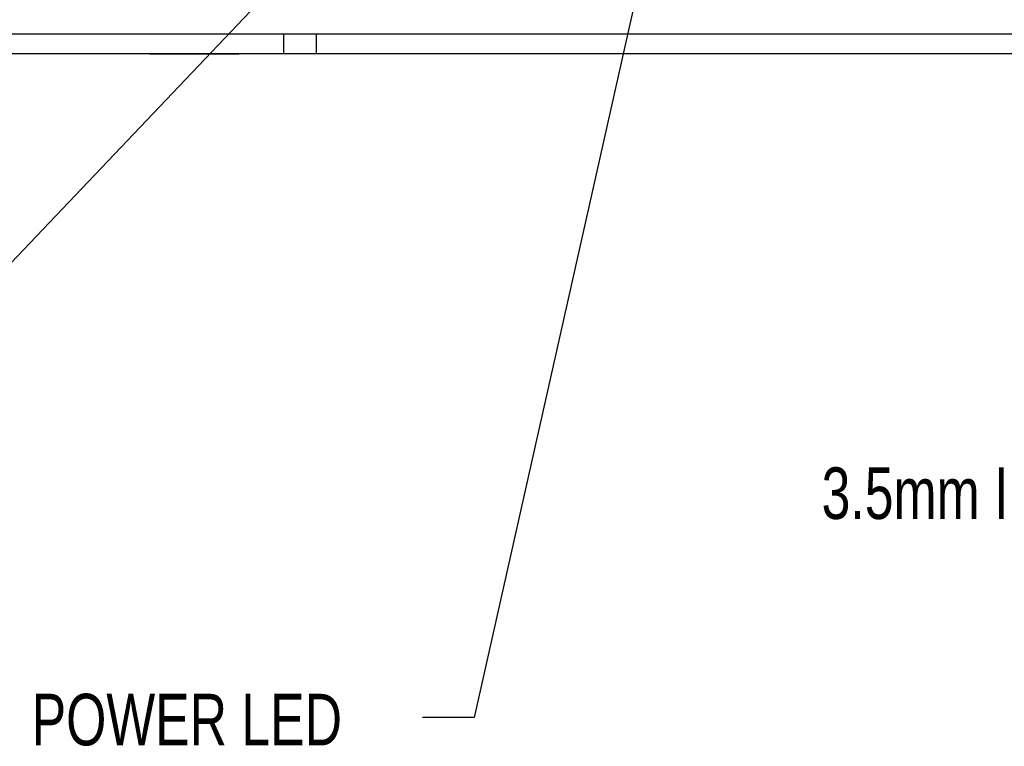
# Model space of a CAD drawing. Header units: millimetres. Extents: x 19 to 844, y 7 to 552.
# Tile 4 of 63: x 147 to 208, y 88 to 133. Entities that reach past the tile are written whole.
import ezdxf

# ---------------------------------------------------------------- set-up
doc = ezdxf.new("R2010")
doc.units = ezdxf.units.MM
doc.styles.add('SLDTEXTSTYLE3', font='TXT', dxfattribs={"width": 0.75})
doc.dimstyles.new('SLDDIMSTYLE2', dxfattribs={"dimtxt": 0.18, "dimasz": 1.016, "dimexe": 0, "dimexo": 0.0625, "dimgap": 0, "dimtad": 0, "dimtih": 1, "dimtoh": 1, "dimdec": 0, "dimrnd": 1e-09, "dimzin": 0, "dimdsep": 46, "dimtxsty": 'Standard', "dimblk1": 'DOT', "dimblk2": 'DOT', "dimsah": 1, "dimcen": 0.09, "dimadec": 0, "dimazin": 0, "dimtfac": 1.016, "dimtdec": 0, "dimtofl": 0, "dimtmove": 0, "dimatfit": 3, "dimldrblk": 'DOT', "dimfxl": 1, "dimfrac": 2, "dimtolj": 1, "dimtzin": 0, "dimarcsym": 0})
doc.dimstyles.new('SLDDIMSTYLE3', dxfattribs={"dimtxt": 0.18, "dimasz": 3.175, "dimexe": 0, "dimexo": 0.0625, "dimgap": 0, "dimtad": 0, "dimtih": 1, "dimtoh": 1, "dimdec": 0, "dimrnd": 1e-09, "dimzin": 0, "dimdsep": 46, "dimtxsty": 'Standard', "dimsah": 1, "dimcen": 0.09, "dimadec": 0, "dimazin": 0, "dimtfac": 3.175, "dimtdec": 0, "dimtofl": 0, "dimtmove": 0, "dimatfit": 3, "dimfxl": 1, "dimfrac": 2, "dimtolj": 1, "dimtzin": 0, "dimarcsym": 0})

# ---------------------------------------------------------------- blocks, each defined once
blk = doc.blocks.new('_Dot')
at = {"color": 0, "linetype": 'ByBlock', "lineweight": -2}
blk.add_line((-0.5, 0), (-1, 0), dxfattribs=at)
at = {"color": 0, "linetype": 'ByBlock', "const_width": 0.5}
blk.add_lwpolyline([(-0.25, 0, 1), (0.25, 0, 1)], format="xyb", close=True, dxfattribs=at)

msp = doc.modelspace()

# ---------------------------------------------------------------- linework, layer by layer
at = {"color": 7, "linetype": 'Continuous', "lineweight": 25}
for p, q in [((138.461, 132.224), (163.497, 132.224)), ((139.632, 132.224), (576.361, 132.224)), ((163.497, 132.224), (163.497, 131.01)), ((165.497, 132.224), (165.497, 131.01)), ((165.497, 132.224), (244.497, 132.224)), ((138.461, 131.01), (163.497, 131.01)), ((155.247, 131.01), (155.247, 130.96)), ((157.997, 130.96), (155.247, 130.96)), ((160.747, 130.96), (157.997, 130.96)), ((160.747, 130.96), (160.747, 131.01)), ((163.497, 131.01), (165.497, 131.01)), ((165.497, 131.01), (244.497, 131.01))]:
    msp.add_line(p, q, dxfattribs=at)

# ---------------------------------------------------------------- texts
at = {"color": 7, "linetype": 'Continuous', "lineweight": 0, "char_height": 3.175, "attachment_point": 1, "style": 'SLDTEXTSTYLE3'}
for s, insert in [('3.5mm IR JACK', (196.611, 105.532)), ('POWER LED', (147.984, 91.597))]:
    msp.add_mtext(s, dxfattribs=dict(at, insert=insert))

# ---------------------------------------------------------------- leaders
at = {"color": 7, "linetype": 'Continuous', "lineweight": 0}
for points, dimstyle in [([(170.973, 143.624), (133.191, 103.908), (130.016, 103.908)], 'SLDDIMSTYLE2'), ([(186.66, 141.035), (175.223, 90.138), (172.048, 90.138)], 'SLDDIMSTYLE3')]:
    msp.add_leader(points, dimstyle=dimstyle, dxfattribs=at)

doc.saveas('drawing.dxf')
